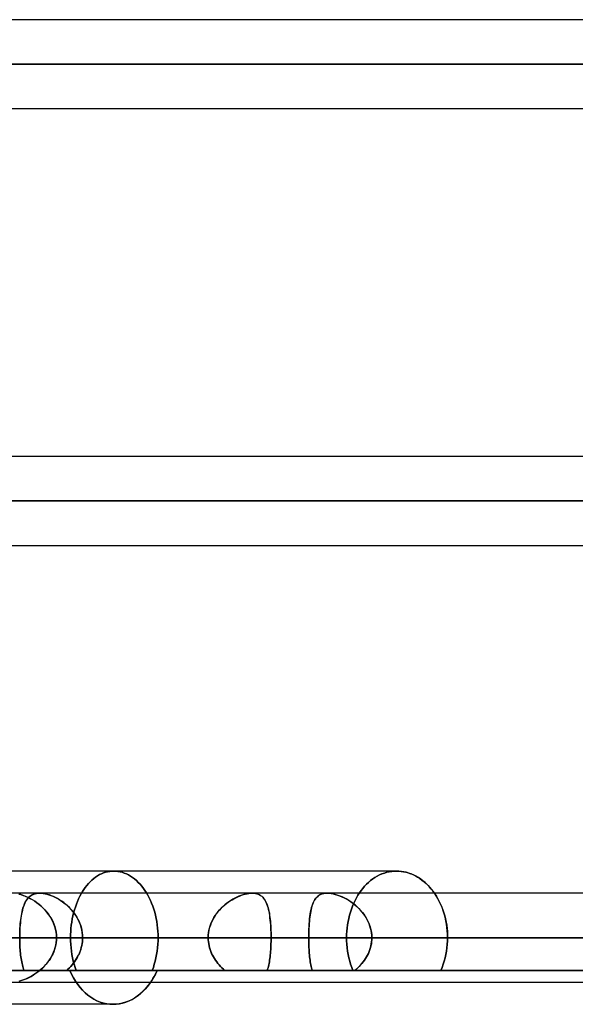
# Model space of a CAD drawing. Header units: millimetres. Extents: x -243 to 243, y -86 to 92.
# Tile 35 of 79: x -45 to -33, y 15 to 35. Entities that reach past the tile are written whole.
import ezdxf

# ---------------------------------------------------------------- set-up
doc = ezdxf.new("R2010")
doc.units = ezdxf.units.MM
doc.layers.add('MAIN-1', color=7, linetype='Continuous')

msp = doc.modelspace()

# ---------------------------------------------------------------- linework, layer by layer
at = {"layer": 'MAIN-1'}
for p, q in [((129.148, 34.752), (-129.148, 34.752)), ((129.148, 34.752), (-129.148, 34.752)), ((57.262, 34.752), (-57.262, 34.752)), ((57.262, 34.752), (-57.262, 34.752)), ((129.777, 33.857), (-129.777, 33.857)), ((-129.777, 33.857), (129.777, 33.857)), ((-128.55, 33.857), (128.55, 33.857)), ((128.55, 33.857), (-128.55, 33.857)), ((57.804, 33.857), (-57.804, 33.857)), ((-57.804, 33.857), (57.804, 33.857)), ((-56.623, 33.857), (56.623, 33.857)), ((56.623, 33.857), (-56.623, 33.857)), ((-129.187, 32.962), (129.187, 32.962)), ((-129.187, 32.962), (129.187, 32.962)), ((-57.173, 32.962), (57.173, 32.962)), ((-57.173, 32.962), (57.173, 32.962)), ((135.479, 25.952), (-135.479, 25.952)), ((135.479, 25.952), (-135.479, 25.952)), ((50.927, 25.952), (-50.927, 25.952)), ((50.927, 25.952), (-50.927, 25.952)), ((136.222, 25.057), (-136.222, 25.057)), ((-136.222, 25.057), (136.222, 25.057)), ((-134.88, 25.057), (134.88, 25.057)), ((134.88, 25.057), (-134.88, 25.057)), ((-51.458, 25.057), (51.458, 25.057)), ((51.458, 25.057), (-51.458, 25.057)), ((50.288, 25.057), (-50.288, 25.057)), ((-50.288, 25.057), (50.288, 25.057)), ((-135.382, 24.162), (135.382, 24.162)), ((-135.382, 24.162), (135.382, 24.162)), ((-50.827, 24.162), (50.827, 24.162)), ((-50.827, 24.162), (50.827, 24.162)), ((-42.616, 17.6), (-50.81, 17.6)), ((-36.921, 17.6), (-45.114, 17.6)), ((-42.616, 17.6), (-45.114, 17.6)), ((-36.921, 17.6), (-44.815, 17.6)), ((-43.018, 17.45), (-42.981, 17.479)), ((-42.981, 17.479), (-43.018, 17.45)), ((-42.981, 17.479), (-42.942, 17.504)), ((-42.942, 17.504), (-42.981, 17.479)), ((-42.942, 17.504), (-42.902, 17.527)), ((-42.902, 17.527), (-42.942, 17.504)), ((-42.902, 17.527), (-42.862, 17.546)), ((-42.862, 17.546), (-42.902, 17.527)), ((-42.862, 17.546), (-42.821, 17.563)), ((-42.821, 17.563), (-42.862, 17.546)), ((-42.821, 17.563), (-42.78, 17.576)), ((-42.78, 17.576), (-42.821, 17.563)), ((-42.78, 17.576), (-42.739, 17.587)), ((-42.739, 17.587), (-42.78, 17.576)), ((-42.739, 17.587), (-42.698, 17.594)), ((-42.698, 17.594), (-42.739, 17.587)), ((-42.698, 17.594), (-42.657, 17.599)), ((-42.657, 17.599), (-42.698, 17.594)), ((-42.657, 17.599), (-42.616, 17.6)), ((-42.616, 17.6), (-42.657, 17.599)), ((-42.616, 17.6), (-42.574, 17.598)), ((-42.574, 17.598), (-42.616, 17.6)), ((-42.574, 17.598), (-42.532, 17.594)), ((-42.532, 17.594), (-42.574, 17.598)), ((-42.532, 17.594), (-42.489, 17.586)), ((-42.489, 17.586), (-42.532, 17.594)), ((-42.489, 17.586), (-42.447, 17.575)), ((-42.447, 17.575), (-42.489, 17.586)), ((-42.447, 17.575), (-42.404, 17.56)), ((-42.404, 17.56), (-42.447, 17.575)), ((-42.404, 17.56), (-42.361, 17.543)), ((-42.361, 17.543), (-42.404, 17.56)), ((-42.361, 17.543), (-42.319, 17.522)), ((-42.319, 17.522), (-42.361, 17.543)), ((-42.319, 17.522), (-42.278, 17.498)), ((-42.278, 17.498), (-42.319, 17.522)), ((-42.278, 17.498), (-42.237, 17.471)), ((-42.237, 17.471), (-42.278, 17.498)), ((-42.237, 17.471), (-42.197, 17.441)), ((-42.197, 17.441), (-42.237, 17.471)), ((-37.399, 17.441), (-37.354, 17.471)), ((-37.354, 17.471), (-37.399, 17.441)), ((-37.354, 17.471), (-37.308, 17.498)), ((-37.308, 17.498), (-37.354, 17.471)), ((-37.308, 17.498), (-37.261, 17.522)), ((-37.261, 17.522), (-37.308, 17.498)), ((-37.261, 17.522), (-37.213, 17.543)), ((-37.213, 17.543), (-37.261, 17.522)), ((-37.213, 17.543), (-37.164, 17.56)), ((-37.164, 17.56), (-37.213, 17.543)), ((-37.164, 17.56), (-37.115, 17.575)), ((-37.115, 17.575), (-37.164, 17.56)), ((-37.115, 17.575), (-37.066, 17.586)), ((-37.066, 17.586), (-37.115, 17.575)), ((-37.066, 17.586), (-37.017, 17.594)), ((-37.017, 17.594), (-37.066, 17.586)), ((-37.017, 17.594), (-36.969, 17.598)), ((-36.969, 17.598), (-37.017, 17.594)), ((-36.969, 17.598), (-36.92, 17.6)), ((-36.92, 17.6), (-36.969, 17.598)), ((-36.92, 17.6), (-36.874, 17.599)), ((-36.872, 17.598), (-36.92, 17.6)), ((-36.874, 17.599), (-36.826, 17.594)), ((-36.822, 17.594), (-36.872, 17.598)), ((-36.826, 17.594), (-36.779, 17.587)), ((-36.773, 17.585), (-36.822, 17.594)), ((-36.779, 17.587), (-36.731, 17.576)), ((-36.723, 17.574), (-36.773, 17.585)), ((-36.731, 17.576), (-36.683, 17.563)), ((-36.673, 17.559), (-36.723, 17.574)), ((-36.683, 17.563), (-36.635, 17.546)), ((-36.623, 17.542), (-36.673, 17.559)), ((-36.635, 17.546), (-36.588, 17.527)), ((-36.574, 17.52), (-36.623, 17.542)), ((-36.588, 17.527), (-36.541, 17.504)), ((-36.526, 17.496), (-36.574, 17.52)), ((-36.541, 17.504), (-36.496, 17.479)), ((-36.479, 17.468), (-36.526, 17.496)), ((-36.496, 17.479), (-36.451, 17.45)), ((-36.432, 17.437), (-36.479, 17.468)), ((-43.219, 17.229), (-43.189, 17.271)), ((-43.189, 17.271), (-43.219, 17.229)), ((-43.189, 17.271), (-43.158, 17.311)), ((-43.158, 17.311), (-43.189, 17.271)), ((-43.158, 17.311), (-43.125, 17.349)), ((-43.125, 17.349), (-43.158, 17.311)), ((-43.125, 17.349), (-43.091, 17.385)), ((-43.091, 17.385), (-43.125, 17.349)), ((-43.091, 17.385), (-43.055, 17.419)), ((-43.055, 17.419), (-43.091, 17.385)), ((-43.055, 17.419), (-43.018, 17.45)), ((-43.018, 17.45), (-43.055, 17.419)), ((-42.197, 17.441), (-42.159, 17.407)), ((-42.159, 17.407), (-42.197, 17.441)), ((-42.159, 17.407), (-42.122, 17.372)), ((-42.122, 17.372), (-42.159, 17.407)), ((-42.122, 17.372), (-42.086, 17.334)), ((-42.086, 17.334), (-42.122, 17.372)), ((-42.086, 17.334), (-42.051, 17.293)), ((-42.051, 17.293), (-42.086, 17.334)), ((-42.051, 17.293), (-42.019, 17.251)), ((-42.019, 17.251), (-42.051, 17.293)), ((-37.599, 17.251), (-37.563, 17.293)), ((-37.563, 17.293), (-37.599, 17.251)), ((-37.563, 17.293), (-37.524, 17.334)), ((-37.524, 17.334), (-37.563, 17.293)), ((-37.524, 17.334), (-37.484, 17.372)), ((-37.484, 17.372), (-37.524, 17.334)), ((-37.484, 17.372), (-37.442, 17.407)), ((-37.442, 17.407), (-37.484, 17.372)), ((-37.442, 17.407), (-37.399, 17.441)), ((-37.399, 17.441), (-37.442, 17.407)), ((-36.451, 17.45), (-36.408, 17.419)), ((-36.388, 17.403), (-36.432, 17.437)), ((-36.408, 17.419), (-36.365, 17.385)), ((-36.345, 17.367), (-36.388, 17.403)), ((-36.365, 17.385), (-36.325, 17.349)), ((-36.303, 17.328), (-36.345, 17.367)), ((-36.325, 17.349), (-36.286, 17.311)), ((-36.263, 17.287), (-36.303, 17.328)), ((-36.286, 17.311), (-36.248, 17.271)), ((-36.226, 17.244), (-36.263, 17.287)), ((-36.248, 17.271), (-36.213, 17.229)), ((135.382, 17.152), (-135.382, 17.152)), ((135.382, 17.152), (-135.382, 17.152)), ((44.591, 17.152), (-44.591, 17.152)), ((44.591, 17.152), (-44.591, 17.152)), ((-44.485, 17.124), (-44.531, 17.136)), ((-44.531, 17.136), (-44.486, 17.124)), ((-44.486, 17.124), (-44.441, 17.109)), ((-44.439, 17.108), (-44.485, 17.124)), ((-44.441, 17.109), (-44.396, 17.092)), ((-44.392, 17.09), (-44.439, 17.108)), ((-44.396, 17.092), (-44.351, 17.072)), ((-44.345, 17.07), (-44.392, 17.09)), ((-44.353, 17.042), (-44.336, 17.062)), ((-44.351, 17.072), (-44.305, 17.05)), ((-44.299, 17.046), (-44.345, 17.07)), ((-44.325, 17.073), (-44.344, 17.053)), ((-44.336, 17.062), (-44.317, 17.08)), ((-44.304, 17.091), (-44.325, 17.073)), ((-44.317, 17.08), (-44.297, 17.096)), ((-44.281, 17.107), (-44.304, 17.091)), ((-44.297, 17.096), (-44.275, 17.111)), ((-44.257, 17.12), (-44.281, 17.107)), ((-44.275, 17.111), (-44.252, 17.123)), ((-44.231, 17.132), (-44.257, 17.12)), ((-44.252, 17.123), (-44.227, 17.133)), ((-44.203, 17.141), (-44.231, 17.132)), ((-44.227, 17.133), (-44.2, 17.142)), ((-44.173, 17.147), (-44.203, 17.141)), ((-44.2, 17.142), (-44.171, 17.148)), ((-44.141, 17.151), (-44.173, 17.147)), ((-44.171, 17.148), (-44.141, 17.151)), ((-44.108, 17.153), (-44.141, 17.151)), ((-44.141, 17.151), (-44.11, 17.152)), ((-44.11, 17.152), (-44.109, 17.153)), ((-44.109, 17.153), (-44.109, 17.153)), ((-44.109, 17.153), (-44.109, 17.153)), ((-44.109, 17.153), (-44.108, 17.153)), ((-44.072, 17.151), (-44.108, 17.153)), ((-44.108, 17.153), (-44.108, 17.153)), ((-44.108, 17.153), (-44.108, 17.153)), ((-44.108, 17.153), (-44.074, 17.151)), ((-39.827, 17.152), (-44.108, 17.152)), ((-39.827, 17.152), (-44.108, 17.152)), ((-44.074, 17.151), (-44.038, 17.148)), ((-44.034, 17.147), (-44.072, 17.151)), ((-44.038, 17.148), (-44.001, 17.141)), ((-43.995, 17.14), (-44.034, 17.147)), ((-44.001, 17.141), (-43.962, 17.132)), ((-43.954, 17.13), (-43.995, 17.14)), ((-43.962, 17.132), (-43.924, 17.121)), ((-43.913, 17.118), (-43.954, 17.13)), ((-43.924, 17.121), (-43.884, 17.108)), ((-43.871, 17.103), (-43.913, 17.118)), ((-43.884, 17.108), (-43.845, 17.092)), ((-43.83, 17.086), (-43.871, 17.103)), ((-43.845, 17.092), (-43.805, 17.074)), ((-43.788, 17.066), (-43.83, 17.086)), ((-43.805, 17.074), (-43.765, 17.054)), ((-43.747, 17.044), (-43.788, 17.066)), ((-43.325, 17.04), (-43.3, 17.091)), ((-43.3, 17.091), (-43.325, 17.04)), ((-43.3, 17.091), (-43.274, 17.139)), ((-43.274, 17.139), (-43.3, 17.091)), ((-43.274, 17.139), (-43.247, 17.185)), ((-43.247, 17.185), (-43.274, 17.139)), ((-43.247, 17.185), (-43.219, 17.229)), ((-43.219, 17.229), (-43.247, 17.185)), ((-42.019, 17.251), (-41.988, 17.207)), ((-41.988, 17.207), (-42.019, 17.251)), ((-41.988, 17.207), (-41.958, 17.161)), ((-41.958, 17.161), (-41.988, 17.207)), ((-41.958, 17.161), (-41.93, 17.112)), ((-41.93, 17.112), (-41.958, 17.161)), ((-41.93, 17.112), (-41.903, 17.061)), ((-41.903, 17.061), (-41.93, 17.112)), ((-41.903, 17.061), (-41.877, 17.007)), ((-41.877, 17.007), (-41.903, 17.061)), ((-40.196, 17.043), (-40.158, 17.063)), ((-40.137, 17.073), (-40.178, 17.053)), ((-40.158, 17.063), (-40.12, 17.081)), ((-40.097, 17.091), (-40.137, 17.073)), ((-40.12, 17.081), (-40.081, 17.097)), ((-40.056, 17.107), (-40.097, 17.091)), ((-40.081, 17.097), (-40.043, 17.111)), ((-40.016, 17.12), (-40.056, 17.107)), ((-40.043, 17.111), (-40.005, 17.124)), ((-39.976, 17.132), (-40.016, 17.12)), ((-40.005, 17.124), (-39.967, 17.134)), ((-39.937, 17.141), (-39.976, 17.132)), ((-39.967, 17.134), (-39.931, 17.142)), ((-39.899, 17.147), (-39.937, 17.141)), ((-39.931, 17.142), (-39.895, 17.148)), ((-39.862, 17.151), (-39.899, 17.147)), ((-39.895, 17.148), (-39.86, 17.151)), ((-39.827, 17.153), (-39.862, 17.151)), ((-39.86, 17.151), (-39.827, 17.153)), ((-39.827, 17.153), (-39.795, 17.151)), ((-39.793, 17.151), (-39.827, 17.153)), ((-39.795, 17.151), (-39.764, 17.148)), ((-39.76, 17.147), (-39.793, 17.151)), ((-39.764, 17.148), (-39.734, 17.141)), ((-39.73, 17.14), (-39.76, 17.147)), ((-39.734, 17.141), (-39.707, 17.132)), ((-39.701, 17.13), (-39.73, 17.14)), ((-39.707, 17.132), (-39.681, 17.121)), ((-39.675, 17.118), (-39.701, 17.13)), ((-39.681, 17.121), (-39.658, 17.108)), ((-39.651, 17.103), (-39.675, 17.118)), ((-39.658, 17.108), (-39.636, 17.092)), ((-39.628, 17.086), (-39.651, 17.103)), ((-39.636, 17.092), (-39.616, 17.074)), ((-39.608, 17.066), (-39.628, 17.086)), ((-39.616, 17.074), (-39.598, 17.054)), ((-39.59, 17.044), (-39.608, 17.066)), ((-38.544, 17.054), (-38.524, 17.076)), ((-38.526, 17.074), (-38.544, 17.054)), ((-38.506, 17.092), (-38.526, 17.074)), ((-38.524, 17.076), (-38.501, 17.096)), ((-38.485, 17.108), (-38.506, 17.092)), ((-38.501, 17.096), (-38.476, 17.113)), ((-38.462, 17.121), (-38.485, 17.108)), ((-38.476, 17.113), (-38.449, 17.127)), ((-38.436, 17.132), (-38.462, 17.121)), ((-38.449, 17.127), (-38.419, 17.138)), ((-38.409, 17.141), (-38.436, 17.132)), ((-38.419, 17.138), (-38.387, 17.146)), ((-38.38, 17.147), (-38.409, 17.141)), ((-38.387, 17.146), (-38.353, 17.151)), ((-38.349, 17.151), (-38.38, 17.147)), ((-38.353, 17.151), (-38.316, 17.153)), ((-38.316, 17.153), (-38.349, 17.151)), ((-38.316, 17.153), (-38.278, 17.151)), ((-38.282, 17.151), (-38.316, 17.153)), ((38.316, 17.152), (-38.316, 17.152)), ((38.316, 17.152), (-38.316, 17.152)), ((-38.247, 17.148), (-38.282, 17.151)), ((-38.278, 17.151), (-38.238, 17.146)), ((-38.21, 17.142), (-38.247, 17.148)), ((-38.238, 17.146), (-38.196, 17.139)), ((-38.172, 17.133), (-38.21, 17.142)), ((-38.196, 17.139), (-38.153, 17.128)), ((-38.133, 17.123), (-38.172, 17.133)), ((-38.153, 17.128), (-38.11, 17.115)), ((-38.094, 17.11), (-38.133, 17.123)), ((-38.11, 17.115), (-38.066, 17.099)), ((-38.055, 17.095), (-38.094, 17.11)), ((-38.066, 17.099), (-38.021, 17.081)), ((-38.015, 17.078), (-38.055, 17.095)), ((-38.021, 17.081), (-37.977, 17.06)), ((-37.976, 17.06), (-38.015, 17.078)), ((-37.977, 17.06), (-37.933, 17.037)), ((-37.756, 17.007), (-37.728, 17.061)), ((-37.728, 17.061), (-37.756, 17.007)), ((-37.728, 17.061), (-37.698, 17.112)), ((-37.698, 17.112), (-37.728, 17.061)), ((-37.698, 17.112), (-37.667, 17.161)), ((-37.667, 17.161), (-37.698, 17.112)), ((-37.667, 17.161), (-37.634, 17.207)), ((-37.634, 17.207), (-37.667, 17.161)), ((-37.634, 17.207), (-37.599, 17.251)), ((-37.599, 17.251), (-37.634, 17.207)), ((-36.19, 17.2), (-36.226, 17.244)), ((-36.213, 17.229), (-36.179, 17.185)), ((-36.156, 17.152), (-36.19, 17.2)), ((-36.179, 17.185), (-36.147, 17.139)), ((-36.122, 17.1), (-36.156, 17.152)), ((-36.147, 17.139), (-36.116, 17.091)), ((-36.089, 17.045), (-36.122, 17.1)), ((-36.116, 17.091), (-36.087, 17.04)), ((-44.434, 16.887), (-44.445, 16.852)), ((-44.445, 16.852), (-44.434, 16.885)), ((-44.422, 16.92), (-44.434, 16.887)), ((-44.434, 16.885), (-44.423, 16.915)), ((-44.423, 16.915), (-44.411, 16.944)), ((-44.408, 16.951), (-44.422, 16.92)), ((-44.411, 16.944), (-44.398, 16.972)), ((-44.394, 16.979), (-44.408, 16.951)), ((-44.398, 16.972), (-44.384, 16.997)), ((-44.379, 17.006), (-44.394, 16.979)), ((-44.384, 16.997), (-44.369, 17.02)), ((-44.362, 17.03), (-44.379, 17.006)), ((-44.369, 17.02), (-44.353, 17.042)), ((-44.344, 17.053), (-44.362, 17.03)), ((-44.305, 17.05), (-44.26, 17.024)), ((-44.253, 17.02), (-44.299, 17.046)), ((-44.26, 17.024), (-44.215, 16.997)), ((-44.208, 16.992), (-44.253, 17.02)), ((-44.215, 16.997), (-44.171, 16.967)), ((-44.163, 16.961), (-44.208, 16.992)), ((-44.171, 16.967), (-44.128, 16.934)), ((-44.12, 16.927), (-44.163, 16.961)), ((-44.128, 16.934), (-44.085, 16.898)), ((-44.078, 16.892), (-44.12, 16.927)), ((-44.085, 16.898), (-44.044, 16.861)), ((-44.037, 16.854), (-44.078, 16.892)), ((-43.765, 17.054), (-43.726, 17.032)), ((-43.706, 17.02), (-43.747, 17.044)), ((-43.726, 17.032), (-43.687, 17.008)), ((-43.665, 16.993), (-43.706, 17.02)), ((-43.687, 17.008), (-43.649, 16.982)), ((-43.625, 16.965), (-43.665, 16.993)), ((-43.649, 16.982), (-43.612, 16.954)), ((-43.586, 16.934), (-43.625, 16.965)), ((-43.612, 16.954), (-43.575, 16.925)), ((-43.547, 16.9), (-43.586, 16.934)), ((-43.575, 16.925), (-43.54, 16.893)), ((-43.51, 16.865), (-43.547, 16.9)), ((-43.54, 16.893), (-43.506, 16.86)), ((-43.475, 16.827), (-43.51, 16.865)), ((-43.408, 16.817), (-43.39, 16.875)), ((-43.39, 16.875), (-43.408, 16.817)), ((-43.39, 16.875), (-43.37, 16.932)), ((-43.37, 16.932), (-43.39, 16.875)), ((-43.37, 16.932), (-43.348, 16.987)), ((-43.348, 16.987), (-43.37, 16.932)), ((-43.348, 16.987), (-43.325, 17.04)), ((-43.325, 17.04), (-43.348, 16.987)), ((-41.877, 17.007), (-41.853, 16.951)), ((-41.853, 16.951), (-41.877, 17.007)), ((-41.853, 16.951), (-41.831, 16.893)), ((-41.831, 16.893), (-41.853, 16.951)), ((-41.831, 16.893), (-41.811, 16.833)), ((-41.811, 16.833), (-41.831, 16.893)), ((-40.415, 16.887), (-40.451, 16.852)), ((-40.45, 16.853), (-40.416, 16.886)), ((-40.416, 16.886), (-40.381, 16.916)), ((-40.377, 16.92), (-40.415, 16.887)), ((-40.381, 16.916), (-40.345, 16.945)), ((-40.339, 16.951), (-40.377, 16.92)), ((-40.345, 16.945), (-40.309, 16.973)), ((-40.299, 16.979), (-40.339, 16.951)), ((-40.309, 16.973), (-40.272, 16.998)), ((-40.259, 17.006), (-40.299, 16.979)), ((-40.272, 16.998), (-40.234, 17.021)), ((-40.219, 17.03), (-40.259, 17.006)), ((-40.234, 17.021), (-40.196, 17.043)), ((-40.178, 17.053), (-40.219, 17.03)), ((-39.598, 17.054), (-39.581, 17.032)), ((-39.573, 17.02), (-39.59, 17.044)), ((-39.581, 17.032), (-39.565, 17.008)), ((-39.557, 16.993), (-39.573, 17.02)), ((-39.565, 17.008), (-39.551, 16.982)), ((-39.543, 16.965), (-39.557, 16.993)), ((-39.551, 16.982), (-39.538, 16.954)), ((-39.53, 16.934), (-39.543, 16.965)), ((-39.538, 16.954), (-39.527, 16.925)), ((-39.518, 16.9), (-39.53, 16.934)), ((-39.527, 16.925), (-39.516, 16.893)), ((-39.508, 16.865), (-39.518, 16.9)), ((-39.516, 16.893), (-39.506, 16.86)), ((-39.498, 16.827), (-39.508, 16.865)), ((-38.642, 16.822), (-38.632, 16.863)), ((-38.624, 16.892), (-38.633, 16.859)), ((-38.632, 16.863), (-38.621, 16.901)), ((-38.613, 16.924), (-38.624, 16.892)), ((-38.621, 16.901), (-38.609, 16.937)), ((-38.602, 16.953), (-38.613, 16.924)), ((-38.609, 16.937), (-38.595, 16.97)), ((-38.59, 16.981), (-38.602, 16.953)), ((-38.595, 16.97), (-38.58, 17.001)), ((-38.576, 17.007), (-38.59, 16.981)), ((-38.58, 17.001), (-38.563, 17.029)), ((-38.561, 17.032), (-38.576, 17.007)), ((-38.563, 17.029), (-38.544, 17.054)), ((-38.544, 17.054), (-38.561, 17.032)), ((-37.937, 17.039), (-37.976, 17.06)), ((-37.898, 17.017), (-37.937, 17.039)), ((-37.933, 17.037), (-37.889, 17.012)), ((-37.86, 16.993), (-37.898, 17.017)), ((-37.889, 17.012), (-37.846, 16.984)), ((-37.822, 16.967), (-37.86, 16.993)), ((-37.846, 16.984), (-37.803, 16.953)), ((-37.83, 16.833), (-37.808, 16.893)), ((-37.808, 16.893), (-37.83, 16.833)), ((-37.785, 16.94), (-37.822, 16.967)), ((-37.808, 16.893), (-37.783, 16.951)), ((-37.783, 16.951), (-37.808, 16.893)), ((-37.803, 16.953), (-37.761, 16.92)), ((-37.749, 16.91), (-37.785, 16.94)), ((-37.783, 16.951), (-37.756, 17.007)), ((-37.756, 17.007), (-37.783, 16.951)), ((-37.761, 16.92), (-37.72, 16.885)), ((-37.714, 16.879), (-37.749, 16.91)), ((-37.72, 16.885), (-37.681, 16.848)), ((-37.68, 16.847), (-37.714, 16.879)), ((-36.059, 16.987), (-36.089, 17.045)), ((-36.087, 17.04), (-36.059, 16.987)), ((-36.059, 16.987), (-36.033, 16.932)), ((-36.03, 16.927), (-36.059, 16.987)), ((-36.033, 16.932), (-36.008, 16.875)), ((-36.004, 16.865), (-36.03, 16.927)), ((-36.008, 16.875), (-35.986, 16.817)), ((-35.981, 16.801), (-36.004, 16.865)), ((-44.49, 16.624), (-44.484, 16.666)), ((-44.48, 16.694), (-44.486, 16.651)), ((-44.484, 16.666), (-44.478, 16.706)), ((-44.472, 16.736), (-44.48, 16.694)), ((-44.478, 16.706), (-44.471, 16.745)), ((-44.464, 16.777), (-44.472, 16.736)), ((-44.471, 16.745), (-44.463, 16.782)), ((-44.455, 16.815), (-44.464, 16.777)), ((-44.463, 16.782), (-44.454, 16.818)), ((-44.445, 16.852), (-44.455, 16.815)), ((-44.454, 16.818), (-44.445, 16.852)), ((-44.044, 16.861), (-44.005, 16.821)), ((-43.999, 16.814), (-44.037, 16.854)), ((-44.005, 16.821), (-43.968, 16.778)), ((-43.963, 16.772), (-43.999, 16.814)), ((-43.968, 16.778), (-43.933, 16.734)), ((-43.929, 16.727), (-43.963, 16.772)), ((-43.933, 16.734), (-43.901, 16.687)), ((-43.897, 16.681), (-43.929, 16.727)), ((-43.901, 16.687), (-43.872, 16.638)), ((-43.869, 16.633), (-43.897, 16.681)), ((-43.506, 16.86), (-43.473, 16.826)), ((-43.441, 16.788), (-43.475, 16.827)), ((-43.473, 16.826), (-43.442, 16.789)), ((-43.452, 16.634), (-43.439, 16.696)), ((-43.439, 16.696), (-43.452, 16.634)), ((-43.442, 16.789), (-43.413, 16.751)), ((-43.409, 16.746), (-43.441, 16.788)), ((-43.439, 16.696), (-43.424, 16.757)), ((-43.424, 16.757), (-43.439, 16.696)), ((-43.424, 16.757), (-43.408, 16.817)), ((-43.408, 16.817), (-43.424, 16.757)), ((-43.413, 16.751), (-43.385, 16.712)), ((-43.379, 16.703), (-43.409, 16.746)), ((-43.385, 16.712), (-43.36, 16.671)), ((-43.352, 16.658), (-43.379, 16.703)), ((-43.36, 16.671), (-43.337, 16.629)), ((-41.811, 16.833), (-41.792, 16.772)), ((-41.792, 16.772), (-41.811, 16.833)), ((-41.792, 16.772), (-41.776, 16.709)), ((-41.776, 16.709), (-41.792, 16.772)), ((-41.776, 16.709), (-41.762, 16.645)), ((-41.762, 16.645), (-41.776, 16.709)), ((-40.62, 16.625), (-40.597, 16.667)), ((-40.579, 16.694), (-40.606, 16.651)), ((-40.597, 16.667), (-40.571, 16.707)), ((-40.55, 16.736), (-40.579, 16.694)), ((-40.571, 16.707), (-40.543, 16.746)), ((-40.519, 16.777), (-40.55, 16.736)), ((-40.543, 16.746), (-40.514, 16.783)), ((-40.486, 16.815), (-40.519, 16.777)), ((-40.514, 16.783), (-40.483, 16.819)), ((-40.451, 16.852), (-40.486, 16.815)), ((-40.483, 16.819), (-40.45, 16.853)), ((-39.506, 16.86), (-39.498, 16.826)), ((-39.489, 16.788), (-39.498, 16.827)), ((-39.498, 16.826), (-39.49, 16.789)), ((-39.49, 16.789), (-39.482, 16.751)), ((-39.482, 16.746), (-39.489, 16.788)), ((-39.482, 16.751), (-39.476, 16.712)), ((-39.475, 16.703), (-39.482, 16.746)), ((-39.476, 16.712), (-39.47, 16.671)), ((-39.469, 16.658), (-39.475, 16.703)), ((-39.47, 16.671), (-39.465, 16.629)), ((-38.671, 16.637), (-38.665, 16.686)), ((-38.667, 16.67), (-38.671, 16.628)), ((-38.662, 16.711), (-38.667, 16.67)), ((-38.665, 16.686), (-38.658, 16.733)), ((-38.656, 16.75), (-38.662, 16.711)), ((-38.658, 16.733), (-38.651, 16.779)), ((-38.649, 16.788), (-38.656, 16.75)), ((-38.651, 16.779), (-38.642, 16.822)), ((-38.641, 16.824), (-38.649, 16.788)), ((-38.633, 16.859), (-38.641, 16.824)), ((-37.884, 16.645), (-37.868, 16.709)), ((-37.868, 16.709), (-37.884, 16.645)), ((-37.868, 16.709), (-37.85, 16.772)), ((-37.85, 16.772), (-37.868, 16.709)), ((-37.85, 16.772), (-37.83, 16.833)), ((-37.83, 16.833), (-37.85, 16.772)), ((-37.681, 16.848), (-37.643, 16.808)), ((-37.647, 16.813), (-37.68, 16.847)), ((-37.617, 16.778), (-37.647, 16.813)), ((-37.643, 16.808), (-37.607, 16.766)), ((-37.587, 16.741), (-37.617, 16.778)), ((-37.607, 16.766), (-37.574, 16.722)), ((-37.56, 16.702), (-37.587, 16.741)), ((-37.574, 16.722), (-37.543, 16.677)), ((-37.534, 16.662), (-37.56, 16.702)), ((-37.543, 16.677), (-37.515, 16.629)), ((-35.986, 16.817), (-35.966, 16.757)), ((-35.96, 16.735), (-35.981, 16.801)), ((-35.966, 16.757), (-35.949, 16.696)), ((-35.942, 16.668), (-35.96, 16.735)), ((-35.949, 16.696), (-35.934, 16.634)), ((-35.926, 16.6), (-35.942, 16.668)), ((-44.506, 16.446), (-44.503, 16.492)), ((-44.501, 16.511), (-44.505, 16.462)), ((-44.503, 16.492), (-44.499, 16.537)), ((-44.497, 16.559), (-44.501, 16.511)), ((-44.499, 16.537), (-44.495, 16.581)), ((-44.492, 16.606), (-44.497, 16.559)), ((-44.495, 16.581), (-44.49, 16.624)), ((-44.486, 16.651), (-44.492, 16.606)), ((-43.872, 16.638), (-43.845, 16.588)), ((-43.843, 16.583), (-43.869, 16.633)), ((-43.845, 16.588), (-43.823, 16.535)), ((-43.821, 16.531), (-43.843, 16.583)), ((-43.823, 16.535), (-43.804, 16.482)), ((-43.803, 16.478), (-43.821, 16.531)), ((-43.804, 16.482), (-43.789, 16.427)), ((-43.788, 16.424), (-43.803, 16.478)), ((-43.478, 16.445), (-43.471, 16.508)), ((-43.471, 16.508), (-43.478, 16.445)), ((-43.471, 16.508), (-43.462, 16.571)), ((-43.462, 16.571), (-43.471, 16.508)), ((-43.462, 16.571), (-43.452, 16.634)), ((-43.452, 16.634), (-43.462, 16.571)), ((-43.328, 16.612), (-43.352, 16.658)), ((-43.337, 16.629), (-43.316, 16.586)), ((-43.306, 16.564), (-43.328, 16.612)), ((-43.316, 16.586), (-43.297, 16.541)), ((-43.288, 16.515), (-43.306, 16.564)), ((-43.297, 16.541), (-43.281, 16.495)), ((-43.272, 16.464), (-43.288, 16.515)), ((-43.281, 16.495), (-43.268, 16.449)), ((-41.762, 16.645), (-41.75, 16.581)), ((-41.75, 16.581), (-41.762, 16.645)), ((-41.75, 16.581), (-41.741, 16.516)), ((-41.741, 16.516), (-41.75, 16.581)), ((-41.741, 16.516), (-41.733, 16.451)), ((-41.733, 16.451), (-41.741, 16.516)), ((-40.69, 16.447), (-40.676, 16.493)), ((-40.67, 16.511), (-40.686, 16.462)), ((-40.676, 16.493), (-40.66, 16.538)), ((-40.652, 16.559), (-40.67, 16.511)), ((-40.66, 16.538), (-40.641, 16.582)), ((-40.63, 16.606), (-40.652, 16.559)), ((-40.641, 16.582), (-40.62, 16.625)), ((-40.606, 16.651), (-40.63, 16.606)), ((-39.463, 16.612), (-39.469, 16.658)), ((-39.465, 16.629), (-39.461, 16.586)), ((-39.459, 16.564), (-39.463, 16.612)), ((-39.461, 16.586), (-39.457, 16.541)), ((-39.455, 16.515), (-39.459, 16.564)), ((-39.457, 16.541), (-39.454, 16.495)), ((-39.452, 16.464), (-39.455, 16.515)), ((-39.454, 16.495), (-39.451, 16.449)), ((-38.685, 16.425), (-38.683, 16.48)), ((-38.682, 16.494), (-38.684, 16.448)), ((-38.683, 16.48), (-38.679, 16.534)), ((-38.679, 16.54), (-38.682, 16.494)), ((-38.679, 16.534), (-38.675, 16.586)), ((-38.676, 16.584), (-38.679, 16.54)), ((-38.671, 16.628), (-38.676, 16.584)), ((-38.675, 16.586), (-38.671, 16.637)), ((-37.916, 16.451), (-37.908, 16.516)), ((-37.908, 16.516), (-37.916, 16.451)), ((-37.908, 16.516), (-37.897, 16.581)), ((-37.897, 16.581), (-37.908, 16.516)), ((-37.897, 16.581), (-37.884, 16.645)), ((-37.884, 16.645), (-37.897, 16.581)), ((-37.511, 16.621), (-37.534, 16.662)), ((-37.515, 16.629), (-37.49, 16.58)), ((-37.49, 16.579), (-37.511, 16.621)), ((-37.49, 16.58), (-37.468, 16.528)), ((-37.471, 16.535), (-37.49, 16.579)), ((-37.455, 16.49), (-37.471, 16.535)), ((-37.468, 16.528), (-37.45, 16.476)), ((-37.442, 16.445), (-37.455, 16.49)), ((-37.45, 16.476), (-37.436, 16.423)), ((-35.934, 16.634), (-35.921, 16.571)), ((-35.914, 16.531), (-35.926, 16.6)), ((-35.921, 16.571), (-35.91, 16.508)), ((-35.904, 16.462), (-35.914, 16.531)), ((-35.91, 16.508), (-35.902, 16.445)), ((-44.51, 16.361), (-44.511, 16.309)), ((-44.511, 16.305), (-44.51, 16.353)), ((-44.511, 16.309), (-44.511, 16.257)), ((-44.511, 16.257), (-44.511, 16.305)), ((-44.508, 16.411), (-44.51, 16.361)), ((-44.51, 16.353), (-44.508, 16.4)), ((-44.505, 16.462), (-44.508, 16.411)), ((-44.508, 16.4), (-44.506, 16.446)), ((-43.789, 16.427), (-43.778, 16.371)), ((-43.778, 16.369), (-43.788, 16.424)), ((-43.778, 16.371), (-43.771, 16.315)), ((-43.771, 16.314), (-43.778, 16.369)), ((-43.771, 16.315), (-43.769, 16.257)), ((-43.769, 16.257), (-43.771, 16.314)), ((-43.486, 16.257), (-43.485, 16.319)), ((-43.485, 16.319), (-43.486, 16.257)), ((-43.485, 16.319), (-43.482, 16.382)), ((-43.482, 16.382), (-43.485, 16.319)), ((-43.482, 16.382), (-43.478, 16.445)), ((-43.478, 16.445), (-43.482, 16.382)), ((-43.26, 16.413), (-43.272, 16.464)), ((-43.268, 16.449), (-43.258, 16.402)), ((-43.251, 16.362), (-43.26, 16.413)), ((-43.258, 16.402), (-43.25, 16.354)), ((-43.246, 16.31), (-43.251, 16.362)), ((-43.25, 16.354), (-43.246, 16.306)), ((-43.244, 16.257), (-43.246, 16.31)), ((-43.246, 16.306), (-43.244, 16.257)), ((-41.733, 16.451), (-41.728, 16.386)), ((-41.728, 16.386), (-41.733, 16.451)), ((-41.728, 16.386), (-41.725, 16.321)), ((-41.725, 16.321), (-41.728, 16.386)), ((-41.725, 16.321), (-41.724, 16.257)), ((-41.724, 16.257), (-41.725, 16.321)), ((-40.712, 16.309), (-40.714, 16.257)), ((-40.714, 16.257), (-40.712, 16.305)), ((-40.707, 16.361), (-40.712, 16.309)), ((-40.712, 16.305), (-40.708, 16.353)), ((-40.708, 16.353), (-40.7, 16.4)), ((-40.698, 16.411), (-40.707, 16.361)), ((-40.7, 16.4), (-40.69, 16.447)), ((-40.686, 16.462), (-40.698, 16.411)), ((-39.45, 16.413), (-39.452, 16.464)), ((-39.451, 16.449), (-39.449, 16.402)), ((-39.448, 16.362), (-39.45, 16.413)), ((-39.449, 16.402), (-39.448, 16.354)), ((-39.447, 16.31), (-39.448, 16.362)), ((-39.448, 16.354), (-39.447, 16.306)), ((-39.447, 16.257), (-39.447, 16.31)), ((-39.447, 16.306), (-39.447, 16.257)), ((-38.688, 16.314), (-38.687, 16.37)), ((-38.687, 16.354), (-38.688, 16.306)), ((-38.688, 16.257), (-38.688, 16.314)), ((-38.688, 16.306), (-38.688, 16.257)), ((-38.687, 16.37), (-38.685, 16.425)), ((-38.686, 16.401), (-38.687, 16.354)), ((-38.684, 16.448), (-38.686, 16.401)), ((-37.926, 16.257), (-37.925, 16.321)), ((-37.925, 16.321), (-37.926, 16.257)), ((-37.925, 16.321), (-37.922, 16.386)), ((-37.922, 16.386), (-37.925, 16.321)), ((-37.922, 16.386), (-37.916, 16.451)), ((-37.916, 16.451), (-37.922, 16.386)), ((-37.431, 16.399), (-37.442, 16.445)), ((-37.436, 16.423), (-37.426, 16.368)), ((-37.424, 16.352), (-37.431, 16.399)), ((-37.426, 16.368), (-37.419, 16.313)), ((-37.419, 16.305), (-37.424, 16.352)), ((-37.419, 16.313), (-37.417, 16.257)), ((-37.417, 16.257), (-37.419, 16.305)), ((-35.897, 16.393), (-35.904, 16.462)), ((-35.902, 16.445), (-35.896, 16.382)), ((-35.893, 16.325), (-35.897, 16.393)), ((-35.896, 16.382), (-35.893, 16.319)), ((-35.892, 16.257), (-35.893, 16.325)), ((-35.893, 16.319), (-35.892, 16.257)), ((136.222, 16.257), (-136.222, 16.257)), ((-136.222, 16.257), (136.222, 16.257)), ((-135.039, 16.257), (135.039, 16.257)), ((-49.578, 16.257), (-44.511, 16.257)), ((-44.511, 16.257), (-49.578, 16.257)), ((-40.714, 16.257), (-45.781, 16.257)), ((-45.781, 16.257), (-40.714, 16.257)), ((45.781, 16.257), (-45.781, 16.257)), ((-45.108, 16.257), (45.108, 16.257)), ((45.108, 16.257), (-45.108, 16.257)), ((-43.486, 16.257), (-45.012, 16.257)), ((-45.012, 16.257), (-43.486, 16.257)), ((-44.511, 16.257), (-40.714, 16.257)), ((-40.714, 16.257), (-44.511, 16.257)), ((-44.511, 16.217), (-44.511, 16.257)), ((-44.511, 16.257), (-44.511, 16.217)), ((-44.51, 16.176), (-44.511, 16.217)), ((-44.511, 16.217), (-44.51, 16.177)), ((-44.51, 16.177), (-44.509, 16.137)), ((-44.509, 16.136), (-44.51, 16.176)), ((-44.509, 16.137), (-44.507, 16.097)), ((-44.507, 16.096), (-44.509, 16.136)), ((-44.507, 16.097), (-44.505, 16.058)), ((-44.505, 16.056), (-44.507, 16.096)), ((-43.796, 16.061), (-43.784, 16.109)), ((-43.784, 16.112), (-43.795, 16.064)), ((-43.776, 16.16), (-43.784, 16.112)), ((-43.784, 16.109), (-43.776, 16.158)), ((-43.771, 16.208), (-43.776, 16.16)), ((-43.776, 16.158), (-43.771, 16.207)), ((-43.769, 16.257), (-43.771, 16.208)), ((-43.771, 16.207), (-43.769, 16.257)), ((43.769, 16.257), (-43.769, 16.257)), ((-43.769, 16.257), (43.769, 16.257)), ((-43.769, 16.257), (-38.688, 16.257)), ((-38.688, 16.257), (-43.769, 16.257)), ((-43.486, 16.257), (-43.485, 16.191)), ((-43.485, 16.191), (-43.486, 16.257)), ((-43.485, 16.191), (-43.482, 16.123)), ((-43.482, 16.123), (-43.485, 16.191)), ((-43.482, 16.123), (-43.476, 16.056)), ((-43.476, 16.056), (-43.482, 16.123)), ((-43.27, 16.059), (-43.261, 16.098)), ((-43.261, 16.098), (-43.27, 16.059)), ((-43.253, 16.138), (-43.261, 16.098)), ((-43.261, 16.098), (-43.254, 16.137)), ((-43.254, 16.137), (-43.248, 16.177)), ((-43.248, 16.177), (-43.253, 16.138)), ((-43.248, 16.177), (-43.245, 16.217)), ((-43.245, 16.217), (-43.248, 16.177)), ((-43.245, 16.217), (-43.244, 16.257)), ((-43.244, 16.257), (-43.245, 16.217)), ((-39.447, 16.257), (-43.244, 16.257)), ((-43.244, 16.257), (-39.447, 16.257)), ((-43.244, 16.257), (-41.724, 16.257)), ((-41.724, 16.257), (-43.244, 16.257)), ((-41.734, 16.056), (-41.728, 16.124)), ((-41.728, 16.124), (-41.734, 16.056)), ((-41.728, 16.124), (-41.725, 16.191)), ((-41.725, 16.191), (-41.728, 16.124)), ((-41.725, 16.191), (-41.724, 16.257)), ((-41.724, 16.257), (-41.725, 16.191)), ((-40.714, 16.257), (-40.713, 16.217)), ((-40.713, 16.217), (-40.714, 16.257)), ((-40.713, 16.217), (-40.71, 16.177)), ((-40.71, 16.176), (-40.713, 16.217)), ((-40.71, 16.177), (-40.704, 16.137)), ((-40.704, 16.136), (-40.71, 16.176)), ((-40.704, 16.137), (-40.697, 16.097)), ((-40.696, 16.096), (-40.704, 16.136)), ((-40.697, 16.097), (-40.687, 16.058)), ((-40.687, 16.056), (-40.696, 16.096)), ((-39.45, 16.098), (-39.452, 16.059)), ((-39.452, 16.059), (-39.45, 16.098)), ((-39.449, 16.138), (-39.45, 16.098)), ((-39.45, 16.098), (-39.449, 16.137)), ((-39.448, 16.177), (-39.449, 16.138)), ((-39.449, 16.137), (-39.448, 16.177)), ((-39.447, 16.217), (-39.448, 16.177)), ((-39.448, 16.177), (-39.447, 16.217)), ((-37.926, 16.257), (-39.447, 16.257)), ((-39.447, 16.257), (-37.926, 16.257)), ((-39.447, 16.257), (-39.447, 16.217)), ((-39.447, 16.217), (-39.447, 16.257)), ((38.688, 16.257), (-38.688, 16.257)), ((-38.688, 16.257), (38.688, 16.257)), ((-38.688, 16.217), (-38.688, 16.257)), ((-38.688, 16.257), (-38.688, 16.217)), ((-38.688, 16.177), (-38.688, 16.217)), ((-38.688, 16.217), (-38.688, 16.177)), ((-38.687, 16.138), (-38.688, 16.177)), ((-38.688, 16.177), (-38.687, 16.138)), ((-38.685, 16.098), (-38.687, 16.138)), ((-38.687, 16.138), (-38.685, 16.098)), ((-38.684, 16.059), (-38.685, 16.098)), ((-38.685, 16.098), (-38.684, 16.06)), ((-37.926, 16.257), (-37.925, 16.191)), ((-37.925, 16.191), (-37.926, 16.257)), ((-37.925, 16.191), (-37.921, 16.124)), ((-37.921, 16.124), (-37.925, 16.191)), ((-37.921, 16.124), (-37.915, 16.056)), ((-37.915, 16.056), (-37.921, 16.124)), ((-37.435, 16.096), (-37.445, 16.057)), ((-37.445, 16.057), (-37.435, 16.096)), ((-37.427, 16.136), (-37.435, 16.096)), ((-37.435, 16.096), (-37.428, 16.136)), ((-37.428, 16.136), (-37.422, 16.176)), ((-37.422, 16.176), (-37.427, 16.136)), ((-37.419, 16.217), (-37.422, 16.176)), ((-37.422, 16.176), (-37.419, 16.217)), ((-37.417, 16.257), (-37.419, 16.217)), ((-37.419, 16.217), (-37.417, 16.257)), ((-37.417, 16.257), (37.417, 16.257)), ((37.417, 16.257), (-37.417, 16.257)), ((-37.417, 16.257), (-35.892, 16.257)), ((-35.892, 16.257), (-37.417, 16.257)), ((-35.904, 16.056), (-35.897, 16.123)), ((-35.897, 16.123), (-35.904, 16.056)), ((-35.897, 16.123), (-35.893, 16.191)), ((-35.893, 16.191), (-35.897, 16.123)), ((-35.893, 16.191), (-35.892, 16.257)), ((-35.892, 16.257), (-35.893, 16.191)), ((-44.505, 16.058), (-44.503, 16.019)), ((-44.503, 16.017), (-44.505, 16.056)), ((-44.503, 16.019), (-44.5, 15.981)), ((-44.499, 15.979), (-44.503, 16.017)), ((-44.5, 15.981), (-44.496, 15.943)), ((-44.496, 15.942), (-44.499, 15.979)), ((-44.496, 15.943), (-44.492, 15.907)), ((-44.492, 15.905), (-44.496, 15.942)), ((-44.492, 15.907), (-44.487, 15.871)), ((-44.487, 15.87), (-44.492, 15.905)), ((-44.487, 15.871), (-44.482, 15.836)), ((-43.897, 15.834), (-43.872, 15.877)), ((-43.868, 15.883), (-43.893, 15.841)), ((-43.872, 15.877), (-43.849, 15.921)), ((-43.846, 15.927), (-43.868, 15.883)), ((-43.849, 15.921), (-43.828, 15.966)), ((-43.826, 15.971), (-43.846, 15.927)), ((-43.828, 15.966), (-43.81, 16.013)), ((-43.809, 16.017), (-43.826, 15.971)), ((-43.81, 16.013), (-43.796, 16.061)), ((-43.795, 16.064), (-43.809, 16.017)), ((-43.476, 16.056), (-43.468, 15.988)), ((-43.468, 15.988), (-43.476, 16.056)), ((-43.468, 15.988), (-43.459, 15.92)), ((-43.459, 15.92), (-43.468, 15.988)), ((-43.459, 15.92), (-43.446, 15.853)), ((-43.446, 15.853), (-43.459, 15.92)), ((-43.364, 15.838), (-43.344, 15.872)), ((-43.344, 15.873), (-43.363, 15.838)), ((-43.325, 15.909), (-43.344, 15.873)), ((-43.344, 15.872), (-43.326, 15.908)), ((-43.326, 15.908), (-43.309, 15.945)), ((-43.309, 15.945), (-43.325, 15.909)), ((-43.294, 15.983), (-43.309, 15.945)), ((-43.309, 15.945), (-43.294, 15.982)), ((-43.281, 16.021), (-43.294, 15.983)), ((-43.294, 15.982), (-43.281, 16.02)), ((-43.281, 16.02), (-43.27, 16.059)), ((-43.27, 16.059), (-43.281, 16.021)), ((-41.766, 15.853), (-41.753, 15.92)), ((-41.753, 15.92), (-41.766, 15.853)), ((-41.753, 15.92), (-41.742, 15.988)), ((-41.742, 15.988), (-41.753, 15.92)), ((-41.742, 15.988), (-41.734, 16.056)), ((-41.734, 16.056), (-41.742, 15.988)), ((-40.687, 16.058), (-40.675, 16.019)), ((-40.675, 16.017), (-40.687, 16.056)), ((-40.675, 16.019), (-40.662, 15.981)), ((-40.661, 15.979), (-40.675, 16.017)), ((-40.662, 15.981), (-40.646, 15.943)), ((-40.645, 15.942), (-40.661, 15.979)), ((-40.646, 15.943), (-40.629, 15.907)), ((-40.628, 15.905), (-40.645, 15.942)), ((-40.629, 15.907), (-40.61, 15.871)), ((-40.609, 15.87), (-40.628, 15.905)), ((-40.61, 15.871), (-40.589, 15.836)), ((-39.467, 15.873), (-39.471, 15.838)), ((-39.471, 15.838), (-39.467, 15.872)), ((-39.463, 15.909), (-39.467, 15.873)), ((-39.467, 15.872), (-39.463, 15.908)), ((-39.459, 15.945), (-39.463, 15.909)), ((-39.463, 15.908), (-39.46, 15.945)), ((-39.46, 15.945), (-39.457, 15.982)), ((-39.457, 15.983), (-39.459, 15.945)), ((-39.454, 16.021), (-39.457, 15.983)), ((-39.457, 15.982), (-39.454, 16.02)), ((-39.452, 16.059), (-39.454, 16.021)), ((-39.454, 16.02), (-39.452, 16.059)), ((-38.684, 16.06), (-38.682, 16.021)), ((-38.682, 16.02), (-38.684, 16.059)), ((-38.682, 16.021), (-38.68, 15.983)), ((-38.679, 15.983), (-38.682, 16.02)), ((-38.68, 15.983), (-38.677, 15.946)), ((-38.677, 15.945), (-38.679, 15.983)), ((-38.677, 15.946), (-38.674, 15.909)), ((-38.674, 15.909), (-38.677, 15.945)), ((-38.67, 15.873), (-38.674, 15.909)), ((-38.674, 15.909), (-38.67, 15.873)), ((-38.666, 15.838), (-38.67, 15.873)), ((-38.67, 15.873), (-38.666, 15.838)), ((-37.915, 16.056), (-37.906, 15.988)), ((-37.906, 15.988), (-37.915, 16.056)), ((-37.906, 15.988), (-37.894, 15.92)), ((-37.894, 15.92), (-37.906, 15.988)), ((-37.894, 15.92), (-37.88, 15.853)), ((-37.88, 15.853), (-37.894, 15.92)), ((-37.524, 15.87), (-37.545, 15.835)), ((-37.505, 15.906), (-37.524, 15.87)), ((-37.524, 15.869), (-37.505, 15.905)), ((-37.487, 15.942), (-37.505, 15.906)), ((-37.505, 15.905), (-37.487, 15.942)), ((-37.471, 15.98), (-37.487, 15.942)), ((-37.487, 15.942), (-37.471, 15.979)), ((-37.457, 16.018), (-37.471, 15.98)), ((-37.471, 15.979), (-37.457, 16.018)), ((-37.445, 16.057), (-37.457, 16.018)), ((-37.457, 16.018), (-37.445, 16.057)), ((-35.94, 15.853), (-35.925, 15.92)), ((-35.925, 15.92), (-35.94, 15.853)), ((-35.925, 15.92), (-35.913, 15.988)), ((-35.913, 15.988), (-35.925, 15.92)), ((-35.913, 15.988), (-35.904, 16.056)), ((-35.904, 16.056), (-35.913, 15.988)), ((-44.482, 15.835), (-44.487, 15.87)), ((-44.482, 15.836), (-44.477, 15.802)), ((-44.477, 15.801), (-44.482, 15.835)), ((-44.477, 15.802), (-44.471, 15.769)), ((-44.471, 15.769), (-44.477, 15.801)), ((-44.464, 15.737), (-44.471, 15.769)), ((-44.471, 15.769), (-44.464, 15.738)), ((-44.464, 15.738), (-44.457, 15.707)), ((-44.457, 15.707), (-44.464, 15.737)), ((-44.449, 15.677), (-44.457, 15.707)), ((-44.457, 15.707), (-44.449, 15.677)), ((-44.441, 15.649), (-44.449, 15.677)), ((-44.449, 15.677), (-44.441, 15.649)), ((-44.054, 15.645), (-44.019, 15.679)), ((-44.011, 15.688), (-44.045, 15.653)), ((-44.019, 15.679), (-43.986, 15.716)), ((-43.979, 15.724), (-44.011, 15.688)), ((-43.986, 15.716), (-43.954, 15.753)), ((-43.948, 15.761), (-43.979, 15.724)), ((-43.954, 15.753), (-43.925, 15.793)), ((-43.919, 15.8), (-43.948, 15.761)), ((-43.925, 15.793), (-43.897, 15.834)), ((-43.893, 15.841), (-43.919, 15.8)), ((-43.483, 15.678), (-43.511, 15.65)), ((-43.51, 15.65), (-43.483, 15.678)), ((-43.483, 15.678), (-43.457, 15.708)), ((-43.457, 15.708), (-43.483, 15.678)), ((-43.457, 15.708), (-43.432, 15.739)), ((-43.432, 15.739), (-43.457, 15.708)), ((-43.446, 15.853), (-43.432, 15.786)), ((-43.432, 15.786), (-43.446, 15.853)), ((-43.432, 15.786), (-43.415, 15.721)), ((-43.415, 15.721), (-43.432, 15.786)), ((-43.432, 15.739), (-43.408, 15.771)), ((-43.407, 15.771), (-43.432, 15.739)), ((-43.415, 15.721), (-43.396, 15.658)), ((-43.396, 15.658), (-43.415, 15.721)), ((-43.408, 15.771), (-43.385, 15.804)), ((-43.385, 15.804), (-43.407, 15.771)), ((-43.385, 15.804), (-43.364, 15.838)), ((-43.363, 15.838), (-43.385, 15.804)), ((-41.819, 15.658), (-41.799, 15.722)), ((-41.799, 15.722), (-41.819, 15.658)), ((-41.799, 15.722), (-41.781, 15.787)), ((-41.781, 15.787), (-41.799, 15.722)), ((-41.781, 15.787), (-41.766, 15.853)), ((-41.766, 15.853), (-41.781, 15.787)), ((-40.588, 15.835), (-40.609, 15.87)), ((-40.589, 15.836), (-40.567, 15.802)), ((-40.566, 15.801), (-40.588, 15.835)), ((-40.567, 15.802), (-40.543, 15.769)), ((-40.543, 15.769), (-40.566, 15.801)), ((-40.543, 15.769), (-40.519, 15.738)), ((-40.518, 15.737), (-40.543, 15.769)), ((-40.519, 15.738), (-40.493, 15.707)), ((-40.492, 15.707), (-40.518, 15.737)), ((-40.493, 15.707), (-40.465, 15.677)), ((-40.465, 15.677), (-40.492, 15.707)), ((-40.465, 15.677), (-40.437, 15.649)), ((-40.437, 15.649), (-40.465, 15.677)), ((-39.5, 15.678), (-39.508, 15.65)), ((-39.508, 15.65), (-39.5, 15.678)), ((-39.493, 15.708), (-39.5, 15.678)), ((-39.5, 15.678), (-39.493, 15.708)), ((-39.487, 15.739), (-39.493, 15.708)), ((-39.493, 15.708), (-39.487, 15.739)), ((-39.481, 15.771), (-39.487, 15.739)), ((-39.487, 15.739), (-39.481, 15.771)), ((-39.476, 15.804), (-39.481, 15.771)), ((-39.481, 15.771), (-39.476, 15.804)), ((-39.471, 15.838), (-39.476, 15.804)), ((-39.476, 15.804), (-39.471, 15.838)), ((-38.662, 15.804), (-38.666, 15.838)), ((-38.666, 15.838), (-38.662, 15.804)), ((-38.657, 15.771), (-38.662, 15.804)), ((-38.662, 15.804), (-38.657, 15.771)), ((-38.651, 15.739), (-38.657, 15.771)), ((-38.657, 15.771), (-38.651, 15.739)), ((-38.645, 15.709), (-38.651, 15.739)), ((-38.651, 15.739), (-38.645, 15.708)), ((-38.639, 15.679), (-38.645, 15.709)), ((-38.645, 15.708), (-38.638, 15.678)), ((-38.631, 15.65), (-38.639, 15.679)), ((-38.638, 15.678), (-38.631, 15.65)), ((-37.88, 15.853), (-37.863, 15.787)), ((-37.863, 15.787), (-37.88, 15.853)), ((-37.863, 15.787), (-37.844, 15.722)), ((-37.844, 15.722), (-37.863, 15.787)), ((-37.844, 15.722), (-37.822, 15.658)), ((-37.822, 15.658), (-37.844, 15.722)), ((-37.67, 15.678), (-37.699, 15.649)), ((-37.699, 15.649), (-37.671, 15.677)), ((-37.671, 15.677), (-37.643, 15.706)), ((-37.643, 15.707), (-37.67, 15.678)), ((-37.616, 15.738), (-37.643, 15.707)), ((-37.643, 15.706), (-37.617, 15.737)), ((-37.617, 15.737), (-37.592, 15.768)), ((-37.591, 15.769), (-37.616, 15.738)), ((-37.592, 15.768), (-37.568, 15.801)), ((-37.567, 15.802), (-37.591, 15.769)), ((-37.568, 15.801), (-37.545, 15.835)), ((-37.545, 15.835), (-37.567, 15.802)), ((-37.545, 15.835), (-37.524, 15.869)), ((-36.001, 15.658), (-35.978, 15.721)), ((-35.978, 15.721), (-36.001, 15.658)), ((-35.978, 15.721), (-35.958, 15.786)), ((-35.958, 15.786), (-35.978, 15.721)), ((-35.958, 15.786), (-35.94, 15.853)), ((-35.94, 15.853), (-35.958, 15.786)), ((-43.375, 15.596), (-56.385, 15.596)), ((-56.385, 15.596), (-43.375, 15.596)), ((-47.543, 15.596), (-44.422, 15.596)), ((-44.422, 15.596), (-47.543, 15.596)), ((-47.543, 15.596), (-43.499, 15.596)), ((-43.499, 15.596), (-47.543, 15.596)), ((-43.375, 15.596), (-45.107, 15.596)), ((-45.107, 15.596), (-43.375, 15.596)), ((-44.432, 15.622), (-44.441, 15.649)), ((-44.441, 15.649), (-44.432, 15.622)), ((-44.422, 15.596), (-44.432, 15.622)), ((-44.432, 15.622), (-44.422, 15.596)), ((-44.422, 15.596), (-40.379, 15.596)), ((-40.379, 15.596), (-44.422, 15.596)), ((-44.322, 15.457), (-44.283, 15.478)), ((-44.273, 15.483), (-44.313, 15.461)), ((-44.283, 15.478), (-44.243, 15.501)), ((-44.233, 15.507), (-44.273, 15.483)), ((-44.243, 15.501), (-44.204, 15.526)), ((-44.194, 15.533), (-44.233, 15.507)), ((-44.204, 15.526), (-44.165, 15.553)), ((-44.155, 15.56), (-44.194, 15.533)), ((-44.165, 15.553), (-44.127, 15.581)), ((-44.118, 15.589), (-44.155, 15.56)), ((-44.127, 15.581), (-44.09, 15.612)), ((-44.081, 15.62), (-44.118, 15.589)), ((-44.09, 15.612), (-44.054, 15.645)), ((-44.045, 15.653), (-44.081, 15.62)), ((-43.568, 15.596), (-43.539, 15.622)), ((-43.539, 15.622), (-43.568, 15.596)), ((-43.568, 15.596), (-39.525, 15.596)), ((-41.744, 15.596), (-43.568, 15.596)), ((-43.568, 15.596), (-41.841, 15.596)), ((-41.841, 15.596), (-43.568, 15.596)), ((-43.539, 15.622), (-43.51, 15.65)), ((-43.511, 15.65), (-43.539, 15.622)), ((-40.379, 15.596), (-43.499, 15.596)), ((-43.499, 15.596), (-43.465, 15.52)), ((-43.465, 15.52), (-43.499, 15.596)), ((-43.499, 15.596), (-40.379, 15.596)), ((-43.465, 15.52), (-43.427, 15.447)), ((-43.427, 15.447), (-43.465, 15.52)), ((-43.396, 15.658), (-43.374, 15.596)), ((-43.374, 15.596), (-43.396, 15.658)), ((-41.841, 15.596), (-41.819, 15.658)), ((-41.819, 15.658), (-41.841, 15.596)), ((-37.797, 15.596), (-41.841, 15.596)), ((-41.841, 15.596), (-37.797, 15.596)), ((-41.826, 15.435), (-41.804, 15.474)), ((-41.777, 15.524), (-41.814, 15.455)), ((-41.804, 15.474), (-41.783, 15.514)), ((-41.783, 15.514), (-41.763, 15.554)), ((-41.744, 15.596), (-41.777, 15.524)), ((-41.763, 15.554), (-41.744, 15.596)), ((-39.525, 15.596), (-41.744, 15.596)), ((-41.744, 15.596), (-38.615, 15.596)), ((-38.615, 15.596), (-41.744, 15.596)), ((-41.744, 15.596), (41.744, 15.596)), ((41.744, 15.596), (-41.744, 15.596)), ((-40.437, 15.649), (-40.408, 15.622)), ((-40.408, 15.622), (-40.437, 15.649)), ((-40.408, 15.622), (-40.379, 15.596)), ((-40.379, 15.596), (-40.408, 15.622)), ((-39.516, 15.622), (-39.525, 15.596)), ((-39.525, 15.596), (-39.516, 15.622)), ((-37.797, 15.596), (-39.525, 15.596)), ((-39.525, 15.596), (-37.797, 15.596)), ((-39.508, 15.65), (-39.516, 15.622)), ((-39.516, 15.622), (-39.508, 15.65)), ((-38.624, 15.623), (-38.631, 15.65)), ((-38.631, 15.65), (-38.624, 15.622)), ((-38.615, 15.596), (-38.624, 15.623)), ((-38.624, 15.622), (-38.615, 15.596)), ((-38.615, 15.596), (38.615, 15.596)), ((38.615, 15.596), (-38.615, 15.596)), ((-37.822, 15.658), (-37.797, 15.596)), ((-37.797, 15.596), (-37.822, 15.658)), ((-37.728, 15.622), (-37.759, 15.596)), ((-37.759, 15.596), (-37.729, 15.622)), ((37.759, 15.596), (-37.759, 15.596)), ((-37.759, 15.596), (37.759, 15.596)), ((-37.759, 15.596), (-36.027, 15.596)), ((-36.027, 15.596), (-37.759, 15.596)), ((-37.729, 15.622), (-37.699, 15.649)), ((-37.699, 15.649), (-37.728, 15.622)), ((-36.027, 15.596), (-36.001, 15.658)), ((-36.001, 15.658), (-36.027, 15.596)), ((36.027, 15.596), (-36.027, 15.596)), ((-36.027, 15.596), (36.027, 15.596)), ((-135.382, 15.362), (135.382, 15.362)), ((-135.382, 15.362), (135.382, 15.362)), ((-44.664, 15.362), (44.664, 15.362)), ((-44.664, 15.362), (44.664, 15.362)), ((-44.519, 15.382), (-44.48, 15.393)), ((-44.476, 15.394), (-44.515, 15.383)), ((-44.48, 15.393), (-44.441, 15.406)), ((-44.435, 15.408), (-44.476, 15.394)), ((-44.441, 15.406), (-44.401, 15.421)), ((-44.394, 15.424), (-44.435, 15.408)), ((-44.401, 15.421), (-44.362, 15.438)), ((-44.354, 15.442), (-44.394, 15.424)), ((-44.362, 15.438), (-44.322, 15.457)), ((-44.313, 15.461), (-44.354, 15.442)), ((-43.427, 15.447), (-43.386, 15.379)), ((-43.386, 15.379), (-43.427, 15.447)), ((-43.386, 15.379), (-43.343, 15.315)), ((-43.343, 15.315), (-43.386, 15.379)), ((-43.343, 15.315), (-43.296, 15.256)), ((-43.296, 15.256), (-43.343, 15.315)), ((-41.963, 15.244), (-41.916, 15.302)), ((-41.895, 15.33), (-41.938, 15.273)), ((-41.916, 15.302), (-41.872, 15.363)), ((-41.853, 15.391), (-41.895, 15.33)), ((-41.872, 15.363), (-41.848, 15.398)), ((-41.814, 15.455), (-41.853, 15.391)), ((-41.848, 15.398), (-41.826, 15.435)), ((-43.296, 15.256), (-43.247, 15.2)), ((-43.247, 15.2), (-43.296, 15.256)), ((-43.247, 15.2), (-43.193, 15.148)), ((-43.193, 15.148), (-43.247, 15.2)), ((-43.193, 15.148), (-43.137, 15.1)), ((-43.137, 15.1), (-43.193, 15.148)), ((-43.137, 15.1), (-43.078, 15.057)), ((-43.078, 15.057), (-43.137, 15.1)), ((-42.144, 15.079), (-42.201, 15.041)), ((-42.184, 15.052), (-42.125, 15.093)), ((-42.088, 15.122), (-42.144, 15.079)), ((-42.125, 15.093), (-42.068, 15.14)), ((-42.035, 15.169), (-42.088, 15.122)), ((-42.068, 15.14), (-42.014, 15.19)), ((-41.985, 15.22), (-42.035, 15.169)), ((-42.014, 15.19), (-41.963, 15.244)), ((-41.938, 15.273), (-41.985, 15.22)), ((-42.629, 14.915), (-45.503, 14.915)), ((-42.629, 14.915), (-45.503, 14.915)), ((-43.078, 15.057), (-43.017, 15.019)), ((-43.017, 15.019), (-43.078, 15.057)), ((-43.017, 15.019), (-42.954, 14.987)), ((-42.954, 14.987), (-43.017, 15.019)), ((-42.954, 14.987), (-42.89, 14.961)), ((-42.89, 14.961), (-42.954, 14.987)), ((-42.89, 14.961), (-42.824, 14.941)), ((-42.824, 14.941), (-42.89, 14.961)), ((-42.824, 14.941), (-42.759, 14.926)), ((-42.759, 14.926), (-42.824, 14.941)), ((-42.759, 14.926), (-42.693, 14.918)), ((-42.693, 14.918), (-42.759, 14.926)), ((-42.693, 14.918), (-42.629, 14.915)), ((-42.629, 14.915), (-42.693, 14.918)), ((-42.629, 14.915), (-42.566, 14.918)), ((-42.568, 14.918), (-42.629, 14.915)), ((-42.507, 14.925), (-42.568, 14.918)), ((-42.566, 14.918), (-42.501, 14.926)), ((-42.444, 14.938), (-42.507, 14.925)), ((-42.501, 14.926), (-42.437, 14.94)), ((-42.382, 14.956), (-42.444, 14.938)), ((-42.437, 14.94), (-42.372, 14.959)), ((-42.321, 14.979), (-42.382, 14.956)), ((-42.372, 14.959), (-42.308, 14.984)), ((-42.26, 15.007), (-42.321, 14.979)), ((-42.308, 14.984), (-42.245, 15.015)), ((-42.201, 15.041), (-42.26, 15.007)), ((-42.245, 15.015), (-42.184, 15.052))]:
    msp.add_line(p, q, dxfattribs=at)

doc.saveas('drawing.dxf')
